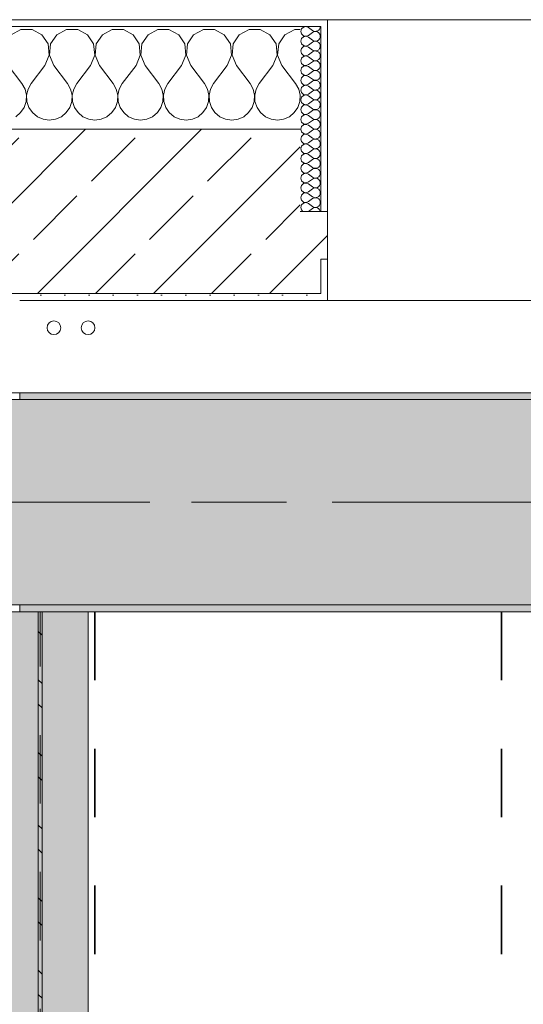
# Model space of a CAD drawing. Header units: metres. Extents: x -3.6 to 84.5, y -11 to 16.8.
# Tile 91 of 256: x 18.7 to 19.4, y 12.4 to 13.9. Entities that reach past the tile are written whole.
import ezdxf

# ---------------------------------------------------------------- set-up
doc = ezdxf.new("R2010")
doc.units = ezdxf.units.M
doc.header["$MEASUREMENT"] = 0
doc.linetypes.add('Achse', pattern=[0.2, 0.1, -0.05, 0, -0.05])
doc.linetypes.add('Strichlinie doppelt', pattern=[0.546806, 0.264583, -0.105833, 0.070556, -0.105833])
for name, color, linetype in [('155 - Bemaßung_ Beschriftung.Ausbau - Deckenelemente', 7, 'Continuous'), ('451 - Universal.Achsen Raster', 7, 'Continuous'), ('604 - Struktur.Wand Aussen', 7, 'Continuous'), ('608 - Struktur.Träger', 7, 'Continuous'), ('612 - Struktur.Stahlbau', 7, 'Continuous'), ('801 - HKLSE.Heizung_ Klima_ Lüftung', 7, 'Continuous'), ('Neubau_612 - Struktur.Stahlbau', 7, 'Continuous')]:
    doc.layers.add(name, color=color, linetype=linetype)
pattern_1 = [(0, (0, 0), (0, 0.08660254), [0, -0.05]), (0, (0.025, 0.0433), (0, 0.08660254), [0, -0.05])]
pattern_2 = [(45, (0, 0), (-0.01767767, 0.01767767), [0, -0.025])]
pattern_3 = [(45, (0, 0), (-0.0848528, 0.0848528), []), (45, (-0.04243, 0.04243), (-0.0848528, 0.0848528), [0.09, -0.03])]

# ---------------------------------------------------------------- blocks, each defined once
blk = doc.blocks.new('*X31')
at = {"layer": '604 - Struktur.Wand Aussen', "color": 7, "linetype": 'Continuous', "lineweight": 5}
for p, q in [((18.6919, 13.8407), (18.6776, 13.833)), ((18.7081, 13.8407), (18.6919, 13.8407)), ((18.7224, 13.833), (18.7081, 13.8407)), ((18.7585, 13.8407), (18.7442, 13.833)), ((18.7748, 13.8407), (18.7585, 13.8407)), ((18.7891, 13.833), (18.7748, 13.8407)), ((18.8252, 13.8407), (18.8109, 13.833)), ((18.8415, 13.8407), (18.8252, 13.8407)), ((18.8558, 13.833), (18.8415, 13.8407)), ((18.8919, 13.8407), (18.8776, 13.833)), ((18.9081, 13.8407), (18.8919, 13.8407)), ((18.9224, 13.833), (18.9081, 13.8407)), ((18.9585, 13.8407), (18.9442, 13.833)), ((18.9748, 13.8407), (18.9585, 13.8407)), ((18.9891, 13.833), (18.9748, 13.8407)), ((19.0252, 13.8407), (19.0109, 13.833)), ((19.0415, 13.8407), (19.0252, 13.8407)), ((19.0558, 13.833), (19.0415, 13.8407)), ((19.0919, 13.8407), (19.0776, 13.833)), ((19.1, 13.8407), (19.0919, 13.8407)), ((18.7314, 13.8195), (18.7224, 13.833)), ((18.7442, 13.833), (18.7352, 13.8195)), ((18.7981, 13.8195), (18.7891, 13.833)), ((18.8109, 13.833), (18.8019, 13.8195)), ((18.8648, 13.8195), (18.8558, 13.833)), ((18.8776, 13.833), (18.8686, 13.8195)), ((18.9314, 13.8195), (18.9224, 13.833)), ((18.9442, 13.833), (18.9352, 13.8195)), ((18.9981, 13.8195), (18.9891, 13.833)), ((19.0109, 13.833), (19.0019, 13.8195)), ((19.0648, 13.8195), (19.0558, 13.833)), ((19.0776, 13.833), (19.0686, 13.8195)), ((18.733, 13.8033), (18.7314, 13.8195)), ((18.7352, 13.8195), (18.7337, 13.8033)), ((18.7996, 13.8033), (18.7981, 13.8195)), ((18.8019, 13.8195), (18.8004, 13.8033)), ((18.8663, 13.8033), (18.8648, 13.8195)), ((18.8686, 13.8195), (18.867, 13.8033)), ((18.933, 13.8033), (18.9314, 13.8195)), ((18.9352, 13.8195), (18.9337, 13.8033)), ((18.9996, 13.8033), (18.9981, 13.8195)), ((19.0019, 13.8195), (19.0004, 13.8033)), ((19.0663, 13.8033), (19.0648, 13.8195)), ((19.0686, 13.8195), (19.067, 13.8033)), ((18.7267, 13.7883), (18.733, 13.8033)), ((18.7337, 13.8033), (18.74, 13.7883)), ((18.7933, 13.7883), (18.7996, 13.8033)), ((18.8004, 13.8033), (18.8067, 13.7883)), ((18.86, 13.7883), (18.8663, 13.8033)), ((18.867, 13.8033), (18.8733, 13.7883)), ((18.9267, 13.7883), (18.933, 13.8033)), ((18.9337, 13.8033), (18.94, 13.7883)), ((18.9933, 13.7883), (18.9996, 13.8033)), ((19.0004, 13.8033), (19.0067, 13.7883)), ((19.06, 13.7883), (19.0663, 13.8033)), ((19.067, 13.8033), (19.0733, 13.7883)), ((18.6733, 13.7883), (18.6933, 13.7617)), ((18.7267, 13.7883), (18.7067, 13.7617)), ((18.74, 13.7883), (18.76, 13.7617)), ((18.7933, 13.7883), (18.7733, 13.7617)), ((18.8067, 13.7883), (18.8267, 13.7617)), ((18.86, 13.7883), (18.84, 13.7617)), ((18.8733, 13.7883), (18.8933, 13.7617)), ((18.9267, 13.7883), (18.9067, 13.7617)), ((18.94, 13.7883), (18.96, 13.7617)), ((18.9933, 13.7883), (18.9733, 13.7617)), ((19.0067, 13.7883), (19.0267, 13.7617)), ((19.06, 13.7883), (19.04, 13.7617)), ((19.0733, 13.7883), (19.0933, 13.7617)), ((18.6978, 13.7536), (18.6933, 13.7617)), ((18.6999, 13.7447), (18.6978, 13.7536)), ((18.7022, 13.7536), (18.7001, 13.7447)), ((18.7067, 13.7617), (18.7022, 13.7536)), ((18.7645, 13.7536), (18.76, 13.7617)), ((18.7665, 13.7447), (18.7645, 13.7536)), ((18.7689, 13.7536), (18.7668, 13.7447)), ((18.7733, 13.7617), (18.7689, 13.7536)), ((18.8311, 13.7536), (18.8267, 13.7617)), ((18.8332, 13.7447), (18.8311, 13.7536)), ((18.8355, 13.7536), (18.8335, 13.7447)), ((18.84, 13.7617), (18.8355, 13.7536)), ((18.8978, 13.7536), (18.8933, 13.7617)), ((18.8999, 13.7447), (18.8978, 13.7536)), ((18.9022, 13.7536), (18.9001, 13.7447)), ((18.9067, 13.7617), (18.9022, 13.7536)), ((18.9645, 13.7536), (18.96, 13.7617)), ((18.9665, 13.7447), (18.9645, 13.7536)), ((18.9689, 13.7536), (18.9668, 13.7447)), ((18.9733, 13.7617), (18.9689, 13.7536)), ((19.0311, 13.7536), (19.0267, 13.7617)), ((19.0332, 13.7447), (19.0311, 13.7536)), ((19.0355, 13.7536), (19.0335, 13.7447)), ((19.04, 13.7617), (19.0355, 13.7536)), ((19.0978, 13.7536), (19.0933, 13.7617)), ((19.0999, 13.7447), (19.0978, 13.7536)), ((18.6994, 13.7355), (18.6999, 13.7447)), ((18.7001, 13.7447), (18.7006, 13.7355)), ((18.7661, 13.7355), (18.7665, 13.7447)), ((18.7668, 13.7447), (18.7672, 13.7355)), ((18.8328, 13.7355), (18.8332, 13.7447)), ((18.8335, 13.7447), (18.8339, 13.7355)), ((18.8994, 13.7355), (18.8999, 13.7447)), ((18.9001, 13.7447), (18.9006, 13.7355)), ((18.9661, 13.7355), (18.9665, 13.7447)), ((18.9668, 13.7447), (18.9672, 13.7355)), ((19.0328, 13.7355), (19.0332, 13.7447)), ((19.0335, 13.7447), (19.0339, 13.7355)), ((19.0994, 13.7355), (19.0999, 13.7447)), ((18.6913, 13.7192), (18.6965, 13.7268)), ((18.6965, 13.7268), (18.6994, 13.7355)), ((18.7006, 13.7355), (18.7035, 13.7268)), ((18.7035, 13.7268), (18.7087, 13.7192)), ((18.7579, 13.7192), (18.7631, 13.7268)), ((18.7631, 13.7268), (18.7661, 13.7355)), ((18.7672, 13.7355), (18.7702, 13.7268)), ((18.7702, 13.7268), (18.7754, 13.7192)), ((18.8246, 13.7192), (18.8298, 13.7268)), ((18.8298, 13.7268), (18.8328, 13.7355)), ((18.8339, 13.7355), (18.8369, 13.7268)), ((18.8369, 13.7268), (18.8421, 13.7192)), ((18.8913, 13.7192), (18.8965, 13.7268)), ((18.8965, 13.7268), (18.8994, 13.7355)), ((18.9006, 13.7355), (18.9035, 13.7268)), ((18.9035, 13.7268), (18.9087, 13.7192)), ((18.9579, 13.7192), (18.9631, 13.7268)), ((18.9631, 13.7268), (18.9661, 13.7355)), ((18.9672, 13.7355), (18.9702, 13.7268)), ((18.9702, 13.7268), (18.9754, 13.7192)), ((19.0246, 13.7192), (19.0298, 13.7268)), ((19.0298, 13.7268), (19.0328, 13.7355)), ((19.0339, 13.7355), (19.0369, 13.7268)), ((19.0369, 13.7268), (19.0421, 13.7192)), ((19.0913, 13.7192), (19.0965, 13.7268)), ((19.0965, 13.7268), (19.0994, 13.7355)), ((18.6842, 13.7133), (18.6913, 13.7192)), ((18.7087, 13.7192), (18.7158, 13.7133)), ((18.7158, 13.7133), (18.7242, 13.7096)), ((18.7242, 13.7096), (18.7333, 13.7083)), ((18.7333, 13.7083), (18.7424, 13.7096)), ((18.7424, 13.7096), (18.7509, 13.7133)), ((18.7509, 13.7133), (18.7579, 13.7192)), ((18.7754, 13.7192), (18.7825, 13.7133)), ((18.7825, 13.7133), (18.7909, 13.7096)), ((18.7909, 13.7096), (18.8, 13.7083)), ((18.8, 13.7083), (18.8091, 13.7096)), ((18.8091, 13.7096), (18.8175, 13.7133)), ((18.8175, 13.7133), (18.8246, 13.7192)), ((18.8421, 13.7192), (18.8491, 13.7133)), ((18.8491, 13.7133), (18.8576, 13.7096)), ((18.8576, 13.7096), (18.8667, 13.7083)), ((18.8667, 13.7083), (18.8758, 13.7096)), ((18.8758, 13.7096), (18.8842, 13.7133)), ((18.8842, 13.7133), (18.8913, 13.7192)), ((18.9087, 13.7192), (18.9158, 13.7133)), ((18.9158, 13.7133), (18.9242, 13.7096)), ((18.9242, 13.7096), (18.9333, 13.7083)), ((18.9333, 13.7083), (18.9424, 13.7096)), ((18.9424, 13.7096), (18.9509, 13.7133)), ((18.9509, 13.7133), (18.9579, 13.7192)), ((18.9754, 13.7192), (18.9825, 13.7133)), ((18.9825, 13.7133), (18.9909, 13.7096)), ((18.9909, 13.7096), (19, 13.7083)), ((19, 13.7083), (19.0091, 13.7096)), ((19.0091, 13.7096), (19.0175, 13.7133)), ((19.0175, 13.7133), (19.0246, 13.7192)), ((19.0421, 13.7192), (19.0491, 13.7133)), ((19.0491, 13.7133), (19.0576, 13.7096)), ((19.0576, 13.7096), (19.0667, 13.7083)), ((19.0667, 13.7083), (19.0758, 13.7096)), ((19.0758, 13.7096), (19.0842, 13.7133)), ((19.0842, 13.7133), (19.0913, 13.7192))]:
    blk.add_line(p, q, dxfattribs=at)
blk = doc.blocks.new('*X53')
at = {"layer": '604 - Struktur.Wand Aussen', "color": 7, "linetype": 'Continuous', "lineweight": 5}
for p, q in [((19.1018, 13.8416), (19.1007, 13.8379)), ((19.1007, 13.8379), (19.1018, 13.8341)), ((19.1047, 13.8442), (19.1018, 13.8416)), ((19.1085, 13.845), (19.1047, 13.8442)), ((19.1121, 13.8436), (19.1085, 13.845)), ((19.1121, 13.8436), (19.1179, 13.8393)), ((19.1179, 13.8393), (19.1196, 13.8383)), ((19.1196, 13.8383), (19.1215, 13.8379)), ((19.1215, 13.8378), (19.1196, 13.8374)), ((19.1215, 13.8379), (19.1235, 13.838)), ((19.1235, 13.8377), (19.1215, 13.8378)), ((19.1235, 13.838), (19.1253, 13.8386)), ((19.1253, 13.8371), (19.1235, 13.8377)), ((19.1253, 13.8386), (19.127, 13.8397)), ((19.127, 13.8397), (19.1282, 13.8412)), ((19.1282, 13.8412), (19.129, 13.843)), ((19.129, 13.843), (19.1293, 13.845)), ((19.1018, 13.8273), (19.1007, 13.8236)), ((19.1007, 13.8236), (19.1018, 13.8198)), ((19.1018, 13.8341), (19.1047, 13.8315)), ((19.1047, 13.83), (19.1018, 13.8273)), ((19.1047, 13.8315), (19.1085, 13.8307)), ((19.1085, 13.8307), (19.1047, 13.83)), ((19.1085, 13.8307), (19.1121, 13.8321)), ((19.1121, 13.8293), (19.1085, 13.8307)), ((19.1121, 13.8321), (19.1179, 13.8364)), ((19.1121, 13.8293), (19.1179, 13.825)), ((19.1196, 13.8374), (19.1179, 13.8364)), ((19.1179, 13.825), (19.1196, 13.824)), ((19.1196, 13.8231), (19.1179, 13.8221)), ((19.1196, 13.824), (19.1215, 13.8236)), ((19.1215, 13.8235), (19.1196, 13.8231)), ((19.1215, 13.8236), (19.1235, 13.8237)), ((19.1235, 13.8234), (19.1215, 13.8235)), ((19.1235, 13.8237), (19.1253, 13.8243)), ((19.1253, 13.8228), (19.1235, 13.8234)), ((19.127, 13.836), (19.1253, 13.8371)), ((19.1253, 13.8243), (19.127, 13.8254)), ((19.1282, 13.8345), (19.127, 13.836)), ((19.127, 13.8254), (19.1282, 13.827)), ((19.129, 13.8327), (19.1282, 13.8345)), ((19.1282, 13.827), (19.129, 13.8288)), ((19.1293, 13.8307), (19.129, 13.8327)), ((19.129, 13.8288), (19.1293, 13.8307)), ((19.1018, 13.813), (19.1007, 13.8093)), ((19.1007, 13.8093), (19.1018, 13.8055)), ((19.1018, 13.8198), (19.1047, 13.8172)), ((19.1047, 13.8157), (19.1018, 13.813)), ((19.1047, 13.8172), (19.1085, 13.8165)), ((19.1085, 13.8164), (19.1047, 13.8157)), ((19.1085, 13.8165), (19.1121, 13.8179)), ((19.1121, 13.815), (19.1085, 13.8164)), ((19.1121, 13.8179), (19.1179, 13.8221)), ((19.1121, 13.815), (19.1179, 13.8107)), ((19.1179, 13.8107), (19.1196, 13.8098)), ((19.1196, 13.8088), (19.1179, 13.8079)), ((19.1196, 13.8098), (19.1215, 13.8093)), ((19.1215, 13.8093), (19.1196, 13.8088)), ((19.1215, 13.8093), (19.1235, 13.8094)), ((19.1235, 13.8092), (19.1215, 13.8093)), ((19.1235, 13.8094), (19.1253, 13.81)), ((19.1253, 13.8085), (19.1235, 13.8092)), ((19.127, 13.8217), (19.1253, 13.8228)), ((19.1253, 13.81), (19.127, 13.8112)), ((19.1282, 13.8202), (19.127, 13.8217)), ((19.127, 13.8112), (19.1282, 13.8127)), ((19.129, 13.8184), (19.1282, 13.8202)), ((19.1282, 13.8127), (19.129, 13.8145)), ((19.1293, 13.8164), (19.129, 13.8184)), ((19.129, 13.8145), (19.1293, 13.8164)), ((19.1018, 13.7988), (19.1007, 13.795)), ((19.1007, 13.795), (19.1018, 13.7912)), ((19.1018, 13.8055), (19.1047, 13.8029)), ((19.1047, 13.8014), (19.1018, 13.7988)), ((19.1047, 13.8029), (19.1085, 13.8022)), ((19.1085, 13.8021), (19.1047, 13.8014)), ((19.1085, 13.8022), (19.1121, 13.8036)), ((19.1121, 13.8007), (19.1085, 13.8021)), ((19.1121, 13.8036), (19.1179, 13.8079)), ((19.1121, 13.8007), (19.1179, 13.7964)), ((19.1179, 13.7964), (19.1196, 13.7955)), ((19.1196, 13.7945), (19.1179, 13.7936)), ((19.1196, 13.7955), (19.1215, 13.795)), ((19.1215, 13.795), (19.1196, 13.7945)), ((19.1215, 13.795), (19.1235, 13.7951)), ((19.1235, 13.7949), (19.1215, 13.795)), ((19.1235, 13.7951), (19.1253, 13.7958)), ((19.1253, 13.7942), (19.1235, 13.7949)), ((19.127, 13.8074), (19.1253, 13.8085)), ((19.1253, 13.7958), (19.127, 13.7969)), ((19.1282, 13.8059), (19.127, 13.8074)), ((19.127, 13.7969), (19.1282, 13.7984)), ((19.129, 13.8041), (19.1282, 13.8059)), ((19.1282, 13.7984), (19.129, 13.8002)), ((19.1293, 13.8021), (19.129, 13.8041)), ((19.129, 13.8002), (19.1293, 13.8021)), ((19.1018, 13.7845), (19.1007, 13.7807)), ((19.1007, 13.7807), (19.1018, 13.777)), ((19.1018, 13.7912), (19.1047, 13.7886)), ((19.1047, 13.7871), (19.1018, 13.7845)), ((19.1047, 13.7886), (19.1085, 13.7879)), ((19.1085, 13.7878), (19.1047, 13.7871)), ((19.1085, 13.7879), (19.1121, 13.7893)), ((19.1121, 13.7864), (19.1085, 13.7878)), ((19.1121, 13.7893), (19.1179, 13.7936)), ((19.1121, 13.7864), (19.1179, 13.7821)), ((19.1179, 13.7821), (19.1196, 13.7812)), ((19.1196, 13.7802), (19.1179, 13.7793)), ((19.1196, 13.7812), (19.1215, 13.7807)), ((19.1215, 13.7807), (19.1196, 13.7802)), ((19.1215, 13.7807), (19.1235, 13.7808)), ((19.1235, 13.7806), (19.1215, 13.7807)), ((19.1235, 13.7808), (19.1253, 13.7815)), ((19.1253, 13.78), (19.1235, 13.7806)), ((19.127, 13.7931), (19.1253, 13.7942)), ((19.1253, 13.7815), (19.127, 13.7826)), ((19.127, 13.7788), (19.1253, 13.78)), ((19.1282, 13.7916), (19.127, 13.7931)), ((19.127, 13.7826), (19.1282, 13.7841)), ((19.129, 13.7898), (19.1282, 13.7916)), ((19.1282, 13.7841), (19.129, 13.7859)), ((19.1293, 13.7879), (19.129, 13.7898)), ((19.129, 13.7859), (19.1293, 13.7879)), ((19.1018, 13.7702), (19.1007, 13.7664)), ((19.1007, 13.7664), (19.1018, 13.7627)), ((19.1018, 13.777), (19.1047, 13.7743)), ((19.1047, 13.7728), (19.1018, 13.7702)), ((19.1047, 13.7743), (19.1085, 13.7736)), ((19.1085, 13.7735), (19.1047, 13.7728)), ((19.1085, 13.7736), (19.1121, 13.775)), ((19.1121, 13.7721), (19.1085, 13.7735)), ((19.1121, 13.775), (19.1179, 13.7793)), ((19.1121, 13.7721), (19.1179, 13.7679)), ((19.1179, 13.7679), (19.1196, 13.7669)), ((19.1196, 13.766), (19.1179, 13.765)), ((19.1196, 13.7669), (19.1215, 13.7665)), ((19.1215, 13.7664), (19.1196, 13.766)), ((19.1215, 13.7665), (19.1235, 13.7666)), ((19.1235, 13.7663), (19.1215, 13.7664)), ((19.1235, 13.7666), (19.1253, 13.7672)), ((19.1253, 13.7657), (19.1235, 13.7663)), ((19.1253, 13.7672), (19.127, 13.7683)), ((19.127, 13.7646), (19.1253, 13.7657)), ((19.1282, 13.7773), (19.127, 13.7788)), ((19.127, 13.7683), (19.1282, 13.7698)), ((19.129, 13.7755), (19.1282, 13.7773)), ((19.1282, 13.7698), (19.129, 13.7716)), ((19.1293, 13.7736), (19.129, 13.7755)), ((19.129, 13.7716), (19.1293, 13.7736)), ((19.1018, 13.7559), (19.1007, 13.7521)), ((19.1007, 13.7521), (19.1018, 13.7484)), ((19.1018, 13.7627), (19.1047, 13.76)), ((19.1047, 13.7585), (19.1018, 13.7559)), ((19.1047, 13.76), (19.1085, 13.7593)), ((19.1085, 13.7593), (19.1047, 13.7585)), ((19.1085, 13.7593), (19.1121, 13.7607)), ((19.1121, 13.7579), (19.1085, 13.7593)), ((19.1121, 13.7607), (19.1179, 13.765)), ((19.1121, 13.7579), (19.1179, 13.7536)), ((19.1179, 13.7536), (19.1196, 13.7526)), ((19.1196, 13.7517), (19.1179, 13.7507)), ((19.1196, 13.7526), (19.1215, 13.7522)), ((19.1215, 13.7521), (19.1196, 13.7517)), ((19.1215, 13.7522), (19.1235, 13.7523)), ((19.1235, 13.752), (19.1215, 13.7521)), ((19.1235, 13.7523), (19.1253, 13.7529)), ((19.1253, 13.7514), (19.1235, 13.752)), ((19.1253, 13.7529), (19.127, 13.754)), ((19.127, 13.7503), (19.1253, 13.7514)), ((19.1282, 13.763), (19.127, 13.7646)), ((19.127, 13.754), (19.1282, 13.7555)), ((19.129, 13.7612), (19.1282, 13.763)), ((19.1282, 13.7555), (19.129, 13.7573)), ((19.1293, 13.7593), (19.129, 13.7612)), ((19.129, 13.7573), (19.1293, 13.7593)), ((19.1018, 13.7416), (19.1007, 13.7379)), ((19.1007, 13.7379), (19.1018, 13.7341)), ((19.1018, 13.7484), (19.1047, 13.7458)), ((19.1047, 13.7442), (19.1018, 13.7416)), ((19.1047, 13.7458), (19.1085, 13.745)), ((19.1085, 13.745), (19.1047, 13.7442)), ((19.1085, 13.745), (19.1121, 13.7464)), ((19.1121, 13.7436), (19.1085, 13.745)), ((19.1121, 13.7464), (19.1179, 13.7507)), ((19.1121, 13.7436), (19.1179, 13.7393)), ((19.1179, 13.7393), (19.1196, 13.7383)), ((19.1196, 13.7374), (19.1179, 13.7364)), ((19.1196, 13.7383), (19.1215, 13.7379)), ((19.1215, 13.7378), (19.1196, 13.7374)), ((19.1215, 13.7379), (19.1235, 13.738)), ((19.1235, 13.7377), (19.1215, 13.7378)), ((19.1235, 13.738), (19.1253, 13.7386)), ((19.1253, 13.7371), (19.1235, 13.7377)), ((19.1253, 13.7386), (19.127, 13.7397)), ((19.127, 13.736), (19.1253, 13.7371)), ((19.1282, 13.7488), (19.127, 13.7503)), ((19.127, 13.7397), (19.1282, 13.7412)), ((19.129, 13.747), (19.1282, 13.7488)), ((19.1282, 13.7412), (19.129, 13.743)), ((19.1293, 13.745), (19.129, 13.747)), ((19.129, 13.743), (19.1293, 13.745)), ((19.1018, 13.7273), (19.1007, 13.7236)), ((19.1007, 13.7236), (19.1018, 13.7198)), ((19.1018, 13.7341), (19.1047, 13.7315)), ((19.1047, 13.73), (19.1018, 13.7273)), ((19.1047, 13.7315), (19.1085, 13.7307)), ((19.1085, 13.7307), (19.1047, 13.73)), ((19.1085, 13.7307), (19.1121, 13.7321)), ((19.1121, 13.7293), (19.1085, 13.7307)), ((19.1121, 13.7321), (19.1179, 13.7364)), ((19.1121, 13.7293), (19.1179, 13.725)), ((19.1179, 13.725), (19.1196, 13.724)), ((19.1196, 13.7231), (19.1179, 13.7221)), ((19.1196, 13.724), (19.1215, 13.7236)), ((19.1215, 13.7235), (19.1196, 13.7231)), ((19.1215, 13.7236), (19.1235, 13.7237)), ((19.1235, 13.7234), (19.1215, 13.7235)), ((19.1235, 13.7237), (19.1253, 13.7243)), ((19.1253, 13.7228), (19.1235, 13.7234)), ((19.1253, 13.7243), (19.127, 13.7254)), ((19.127, 13.7217), (19.1253, 13.7228)), ((19.1282, 13.7345), (19.127, 13.736)), ((19.127, 13.7254), (19.1282, 13.727)), ((19.129, 13.7327), (19.1282, 13.7345)), ((19.1282, 13.727), (19.129, 13.7288)), ((19.1293, 13.7307), (19.129, 13.7327)), ((19.129, 13.7288), (19.1293, 13.7307)), ((19.1018, 13.713), (19.1007, 13.7093)), ((19.1007, 13.7093), (19.1018, 13.7055)), ((19.1018, 13.7198), (19.1047, 13.7172)), ((19.1047, 13.7157), (19.1018, 13.713)), ((19.1047, 13.7172), (19.1085, 13.7165)), ((19.1085, 13.7164), (19.1047, 13.7157)), ((19.1085, 13.7165), (19.1121, 13.7179)), ((19.1121, 13.715), (19.1085, 13.7164)), ((19.1121, 13.7179), (19.1179, 13.7221)), ((19.1121, 13.715), (19.1179, 13.7107)), ((19.1179, 13.7107), (19.1196, 13.7098)), ((19.1196, 13.7088), (19.1179, 13.7079)), ((19.1196, 13.7098), (19.1215, 13.7093)), ((19.1215, 13.7093), (19.1196, 13.7088)), ((19.1215, 13.7093), (19.1235, 13.7094)), ((19.1235, 13.7092), (19.1215, 13.7093)), ((19.1235, 13.7094), (19.1253, 13.71)), ((19.1253, 13.7085), (19.1235, 13.7092)), ((19.1253, 13.71), (19.127, 13.7112)), ((19.127, 13.7074), (19.1253, 13.7085)), ((19.1282, 13.7202), (19.127, 13.7217)), ((19.127, 13.7112), (19.1282, 13.7127)), ((19.129, 13.7184), (19.1282, 13.7202)), ((19.1282, 13.7127), (19.129, 13.7145)), ((19.1293, 13.7164), (19.129, 13.7184)), ((19.129, 13.7145), (19.1293, 13.7164)), ((19.1018, 13.6988), (19.1007, 13.695)), ((19.1007, 13.695), (19.1018, 13.6912)), ((19.1018, 13.7055), (19.1047, 13.7029)), ((19.1047, 13.7014), (19.1018, 13.6988)), ((19.1047, 13.7029), (19.1085, 13.7022)), ((19.1085, 13.7021), (19.1047, 13.7014)), ((19.1085, 13.7022), (19.1121, 13.7036)), ((19.1121, 13.7007), (19.1085, 13.7021)), ((19.1121, 13.7036), (19.1179, 13.7079)), ((19.1121, 13.7007), (19.1179, 13.6964)), ((19.1179, 13.6964), (19.1196, 13.6955)), ((19.1196, 13.6945), (19.1179, 13.6936)), ((19.1196, 13.6955), (19.1215, 13.695)), ((19.1215, 13.695), (19.1196, 13.6945)), ((19.1215, 13.695), (19.1235, 13.6951)), ((19.1235, 13.6949), (19.1215, 13.695)), ((19.1235, 13.6951), (19.1253, 13.6958)), ((19.1253, 13.6942), (19.1235, 13.6949)), ((19.1253, 13.6958), (19.127, 13.6969)), ((19.127, 13.6931), (19.1253, 13.6942)), ((19.1282, 13.7059), (19.127, 13.7074)), ((19.127, 13.6969), (19.1282, 13.6984)), ((19.129, 13.7041), (19.1282, 13.7059)), ((19.1282, 13.6984), (19.129, 13.7002)), ((19.1293, 13.7021), (19.129, 13.7041)), ((19.129, 13.7002), (19.1293, 13.7021)), ((19.1018, 13.6845), (19.1007, 13.6807)), ((19.1007, 13.6807), (19.1018, 13.677)), ((19.1018, 13.6912), (19.1047, 13.6886)), ((19.1047, 13.6871), (19.1018, 13.6845)), ((19.1047, 13.6886), (19.1085, 13.6879)), ((19.1085, 13.6878), (19.1047, 13.6871)), ((19.1085, 13.6879), (19.1121, 13.6893)), ((19.1121, 13.6864), (19.1085, 13.6878)), ((19.1121, 13.6893), (19.1179, 13.6936)), ((19.1121, 13.6864), (19.1179, 13.6821)), ((19.1121, 13.675), (19.1179, 13.6793)), ((19.1179, 13.6821), (19.1196, 13.6812)), ((19.1196, 13.6802), (19.1179, 13.6793)), ((19.1196, 13.6812), (19.1215, 13.6807)), ((19.1215, 13.6807), (19.1196, 13.6802)), ((19.1215, 13.6807), (19.1235, 13.6808)), ((19.1235, 13.6806), (19.1215, 13.6807)), ((19.1235, 13.6808), (19.1253, 13.6815)), ((19.1253, 13.68), (19.1235, 13.6806)), ((19.1253, 13.6815), (19.127, 13.6826)), ((19.127, 13.6788), (19.1253, 13.68)), ((19.1282, 13.6916), (19.127, 13.6931)), ((19.127, 13.6826), (19.1282, 13.6841)), ((19.129, 13.6898), (19.1282, 13.6916)), ((19.1282, 13.6841), (19.129, 13.6859)), ((19.1293, 13.6879), (19.129, 13.6898)), ((19.129, 13.6859), (19.1293, 13.6879)), ((19.1018, 13.6702), (19.1007, 13.6664)), ((19.1007, 13.6664), (19.1018, 13.6627)), ((19.1018, 13.677), (19.1047, 13.6743)), ((19.1047, 13.6728), (19.1018, 13.6702)), ((19.1047, 13.6743), (19.1085, 13.6736)), ((19.1085, 13.6735), (19.1047, 13.6728)), ((19.1085, 13.6736), (19.1121, 13.675)), ((19.1121, 13.6721), (19.1085, 13.6735)), ((19.1121, 13.6721), (19.1179, 13.6679)), ((19.1121, 13.6607), (19.1179, 13.665)), ((19.1179, 13.6679), (19.1196, 13.6669)), ((19.1196, 13.666), (19.1179, 13.665)), ((19.1196, 13.6669), (19.1215, 13.6665)), ((19.1215, 13.6664), (19.1196, 13.666)), ((19.1215, 13.6665), (19.1235, 13.6666)), ((19.1235, 13.6663), (19.1215, 13.6664)), ((19.1235, 13.6666), (19.1253, 13.6672)), ((19.1253, 13.6657), (19.1235, 13.6663)), ((19.1253, 13.6672), (19.127, 13.6683)), ((19.127, 13.6646), (19.1253, 13.6657)), ((19.1282, 13.6773), (19.127, 13.6788)), ((19.127, 13.6683), (19.1282, 13.6698)), ((19.129, 13.6755), (19.1282, 13.6773)), ((19.1282, 13.6698), (19.129, 13.6716)), ((19.1293, 13.6736), (19.129, 13.6755)), ((19.129, 13.6716), (19.1293, 13.6736)), ((19.1018, 13.6559), (19.1007, 13.6521)), ((19.1007, 13.6521), (19.1018, 13.6484)), ((19.1018, 13.6627), (19.1047, 13.66)), ((19.1047, 13.6585), (19.1018, 13.6559)), ((19.1047, 13.66), (19.1085, 13.6593)), ((19.1085, 13.6593), (19.1047, 13.6585)), ((19.1085, 13.6593), (19.1121, 13.6607)), ((19.1121, 13.6579), (19.1085, 13.6593)), ((19.1121, 13.6579), (19.1179, 13.6536)), ((19.1121, 13.6464), (19.1179, 13.6507)), ((19.1179, 13.6536), (19.1196, 13.6526)), ((19.1196, 13.6517), (19.1179, 13.6507)), ((19.1196, 13.6526), (19.1215, 13.6522)), ((19.1215, 13.6521), (19.1196, 13.6517)), ((19.1215, 13.6522), (19.1235, 13.6523)), ((19.1235, 13.652), (19.1215, 13.6521)), ((19.1235, 13.6523), (19.1253, 13.6529)), ((19.1253, 13.6514), (19.1235, 13.652)), ((19.1253, 13.6529), (19.127, 13.654)), ((19.127, 13.6503), (19.1253, 13.6514)), ((19.1282, 13.663), (19.127, 13.6646)), ((19.127, 13.654), (19.1282, 13.6555)), ((19.129, 13.6612), (19.1282, 13.663)), ((19.1282, 13.6555), (19.129, 13.6573)), ((19.1293, 13.6593), (19.129, 13.6612)), ((19.129, 13.6573), (19.1293, 13.6593)), ((19.1018, 13.6416), (19.1007, 13.6379)), ((19.1007, 13.6379), (19.1018, 13.6341)), ((19.1018, 13.6484), (19.1047, 13.6458)), ((19.1047, 13.6442), (19.1018, 13.6416)), ((19.1047, 13.6458), (19.1085, 13.645)), ((19.1085, 13.645), (19.1047, 13.6442)), ((19.1085, 13.645), (19.1121, 13.6464)), ((19.1121, 13.6436), (19.1085, 13.645)), ((19.1121, 13.6436), (19.1179, 13.6393)), ((19.1121, 13.6321), (19.1179, 13.6364)), ((19.1179, 13.6393), (19.1196, 13.6383)), ((19.1196, 13.6374), (19.1179, 13.6364)), ((19.1196, 13.6383), (19.1215, 13.6379)), ((19.1215, 13.6378), (19.1196, 13.6374)), ((19.1215, 13.6379), (19.1235, 13.638)), ((19.1235, 13.6377), (19.1215, 13.6378)), ((19.1235, 13.638), (19.1253, 13.6386)), ((19.1253, 13.6371), (19.1235, 13.6377)), ((19.1253, 13.6386), (19.127, 13.6397)), ((19.127, 13.636), (19.1253, 13.6371)), ((19.1282, 13.6488), (19.127, 13.6503)), ((19.127, 13.6397), (19.1282, 13.6412)), ((19.129, 13.647), (19.1282, 13.6488)), ((19.1282, 13.6412), (19.129, 13.643)), ((19.1293, 13.645), (19.129, 13.647)), ((19.129, 13.643), (19.1293, 13.645)), ((19.1018, 13.6273), (19.1007, 13.6236)), ((19.1007, 13.6236), (19.1018, 13.6198)), ((19.1018, 13.6341), (19.1047, 13.6315)), ((19.1047, 13.63), (19.1018, 13.6273)), ((19.1047, 13.6315), (19.1085, 13.6307)), ((19.1085, 13.6307), (19.1047, 13.63)), ((19.1085, 13.6307), (19.1121, 13.6321)), ((19.1121, 13.6293), (19.1085, 13.6307)), ((19.1121, 13.6293), (19.1179, 13.625)), ((19.1121, 13.6179), (19.1179, 13.6221)), ((19.1179, 13.625), (19.1196, 13.624)), ((19.1196, 13.6231), (19.1179, 13.6221)), ((19.1196, 13.624), (19.1215, 13.6236)), ((19.1215, 13.6235), (19.1196, 13.6231)), ((19.1215, 13.6236), (19.1235, 13.6237)), ((19.1235, 13.6234), (19.1215, 13.6235)), ((19.1235, 13.6237), (19.1253, 13.6243)), ((19.1253, 13.6228), (19.1235, 13.6234)), ((19.1253, 13.6243), (19.127, 13.6254)), ((19.127, 13.6217), (19.1253, 13.6228)), ((19.1282, 13.6345), (19.127, 13.636)), ((19.127, 13.6254), (19.1282, 13.627)), ((19.129, 13.6327), (19.1282, 13.6345)), ((19.1282, 13.627), (19.129, 13.6288)), ((19.1293, 13.6307), (19.129, 13.6327)), ((19.129, 13.6288), (19.1293, 13.6307)), ((19.1018, 13.613), (19.1007, 13.6093)), ((19.1007, 13.6093), (19.1018, 13.6055)), ((19.1018, 13.6198), (19.1047, 13.6172)), ((19.1047, 13.6157), (19.1018, 13.613)), ((19.1047, 13.6172), (19.1085, 13.6165)), ((19.1085, 13.6164), (19.1047, 13.6157)), ((19.1085, 13.6165), (19.1121, 13.6179)), ((19.1121, 13.615), (19.1085, 13.6164)), ((19.1121, 13.615), (19.1179, 13.6107)), ((19.1121, 13.6036), (19.1179, 13.6079)), ((19.1179, 13.6107), (19.1196, 13.6098)), ((19.1196, 13.6088), (19.1179, 13.6079)), ((19.1196, 13.6098), (19.1215, 13.6093)), ((19.1215, 13.6093), (19.1196, 13.6088)), ((19.1215, 13.6093), (19.1235, 13.6094)), ((19.1235, 13.6092), (19.1215, 13.6093)), ((19.1235, 13.6094), (19.1253, 13.61)), ((19.1253, 13.6085), (19.1235, 13.6092)), ((19.1253, 13.61), (19.127, 13.6112)), ((19.127, 13.6074), (19.1253, 13.6085)), ((19.1282, 13.6202), (19.127, 13.6217)), ((19.127, 13.6112), (19.1282, 13.6127)), ((19.1282, 13.6059), (19.127, 13.6074)), ((19.129, 13.6184), (19.1282, 13.6202)), ((19.1282, 13.6127), (19.129, 13.6145)), ((19.1293, 13.6164), (19.129, 13.6184)), ((19.129, 13.6145), (19.1293, 13.6164)), ((19.1018, 13.5988), (19.1007, 13.595)), ((19.1007, 13.595), (19.1018, 13.5912)), ((19.1018, 13.6055), (19.1047, 13.6029)), ((19.1047, 13.6014), (19.1018, 13.5988)), ((19.1047, 13.6029), (19.1085, 13.6022)), ((19.1085, 13.6021), (19.1047, 13.6014)), ((19.1085, 13.6022), (19.1121, 13.6036)), ((19.1121, 13.6007), (19.1085, 13.6021)), ((19.1121, 13.6007), (19.1179, 13.5964)), ((19.1121, 13.5893), (19.1179, 13.5936)), ((19.1179, 13.5964), (19.1196, 13.5955)), ((19.1196, 13.5945), (19.1179, 13.5936)), ((19.1196, 13.5955), (19.1215, 13.595)), ((19.1215, 13.595), (19.1196, 13.5945)), ((19.1215, 13.595), (19.1235, 13.5951)), ((19.1235, 13.5949), (19.1215, 13.595)), ((19.1235, 13.5951), (19.1253, 13.5958)), ((19.1253, 13.5942), (19.1235, 13.5949)), ((19.1253, 13.5958), (19.127, 13.5969)), ((19.127, 13.5931), (19.1253, 13.5942)), ((19.127, 13.5969), (19.1282, 13.5984)), ((19.1282, 13.5916), (19.127, 13.5931)), ((19.129, 13.6041), (19.1282, 13.6059)), ((19.1282, 13.5984), (19.129, 13.6002)), ((19.1293, 13.6021), (19.129, 13.6041)), ((19.129, 13.6002), (19.1293, 13.6021)), ((19.1018, 13.5845), (19.1007, 13.5807)), ((19.1007, 13.5807), (19.1018, 13.577)), ((19.1018, 13.5912), (19.1047, 13.5886)), ((19.1047, 13.5871), (19.1018, 13.5845)), ((19.1047, 13.5886), (19.1085, 13.5879)), ((19.1085, 13.5878), (19.1047, 13.5871)), ((19.1085, 13.5879), (19.1121, 13.5893)), ((19.1121, 13.5864), (19.1085, 13.5878)), ((19.1121, 13.5864), (19.1179, 13.5821)), ((19.1121, 13.575), (19.1179, 13.5793)), ((19.1179, 13.5821), (19.1196, 13.5812)), ((19.1196, 13.5802), (19.1179, 13.5793)), ((19.1196, 13.5812), (19.1215, 13.5807)), ((19.1215, 13.5807), (19.1196, 13.5802)), ((19.1215, 13.5807), (19.1235, 13.5808)), ((19.1235, 13.5806), (19.1215, 13.5807)), ((19.1235, 13.5808), (19.1253, 13.5815)), ((19.1253, 13.58), (19.1235, 13.5806)), ((19.1253, 13.5815), (19.127, 13.5826)), ((19.127, 13.5788), (19.1253, 13.58)), ((19.127, 13.5826), (19.1282, 13.5841)), ((19.1282, 13.5773), (19.127, 13.5788)), ((19.129, 13.5898), (19.1282, 13.5916)), ((19.1282, 13.5841), (19.129, 13.5859)), ((19.1293, 13.5879), (19.129, 13.5898)), ((19.129, 13.5859), (19.1293, 13.5879)), ((19.1018, 13.577), (19.1039, 13.575)), ((19.129, 13.5755), (19.1282, 13.5773)), ((19.1291, 13.575), (19.129, 13.5755))]:
    blk.add_line(p, q, dxfattribs=at)

msp = doc.modelspace()

# ---------------------------------------------------------------- hatches: boundary and pattern name
at = {"layer": '604 - Struktur.Wand Aussen', "linetype": 'Continuous', "lineweight": 0, "true_color": 0x000000}
h = msp.add_hatch(dxfattribs=at)
h.set_pattern_fill('Verputz_0001', color=18, style=0, pattern_type=2)
h.set_pattern_definition(pattern_1)
h.paths.add_polyline_path([(17.95, 13.855), (17.95, 13.845), (19.13, 13.845), (19.13, 13.855)])
h = msp.add_hatch(dxfattribs=at)
h.set_pattern_fill('Verputz_0001', color=18, style=0, pattern_type=2)
h.set_pattern_definition(pattern_1)
h.paths.add_polyline_path([(19.13, 13.855), (19.13, 13.575), (19.14, 13.575), (19.14, 13.855)])
h = msp.add_hatch(dxfattribs=at)
h.set_pattern_fill('Beton__Stahlbeton_0001', color=18, style=0, pattern_type=2)
h.set_pattern_definition(pattern_3)
h.paths.add_polyline_path([(17.94, 13.505), (17.95, 13.505), (17.95, 13.455), (19.13, 13.455), (19.13, 13.505), (19.14, 13.505), (19.14, 13.575), (19.13, 13.575), (19.1, 13.575), (19.1, 13.695), (17.98, 13.695), (17.98, 13.575), (17.95, 13.575), (17.94, 13.575)])
h = msp.add_hatch(dxfattribs=at)
h.set_pattern_fill('Gips_0001', color=18, style=0, pattern_type=2)
h.set_pattern_definition(pattern_2)
h.paths.add_polyline_path([(19.13, 13.445), (19.14, 13.445), (19.14, 13.505), (19.13, 13.505)])
h = msp.add_hatch(dxfattribs=at)
h.set_pattern_fill('Gips_0001', color=18, style=0, pattern_type=2)
h.set_pattern_definition(pattern_2)
h.paths.add_polyline_path([(18.69, 13.455), (18.69, 13.445), (19.13, 13.445), (19.13, 13.455)])
at = {"layer": '608 - Struktur.Träger', "linetype": 'Continuous', "lineweight": 0, "true_color": 0x000000}
h = msp.add_hatch(dxfattribs=at)
h.set_pattern_fill('Gips_0001', color=18, style=0, pattern_type=2)
h.set_pattern_definition(pattern_2)
h.paths.add_polyline_path([(18.69, 13.31), (18.69, 13.3), (21.97, 13.3), (21.97, 13.31)])
h = msp.add_hatch(dxfattribs=at)
h.set_pattern_fill('Beton__Stahlbeton_0001', color=18, style=0, pattern_type=2)
h.set_pattern_definition(pattern_3)
h.paths.add_polyline_path([(15.09, 13.3), (14.78, 13.3), (14.78, 13), (15.09, 13), (18.37, 13), (18.69, 13), (21.97, 13), (22.29, 13), (25.57, 13), (25.89, 13), (29.17, 13), (29.49, 13), (32.77, 13), (33.09, 13), (36.37, 13), (36.69, 13), (39.97, 13), (40.29, 13), (43.57, 13), (43.89, 13), (47.17, 13), (47.48, 13), (47.48, 13.3), (47.17, 13.3), (43.89, 13.3), (43.57, 13.3), (40.29, 13.3), (39.97, 13.3), (36.69, 13.3), (36.37, 13.3), (33.09, 13.3), (32.77, 13.3), (29.49, 13.3), (29.17, 13.3), (25.89, 13.3), (25.57, 13.3), (22.29, 13.3), (21.97, 13.3), (18.69, 13.3), (18.37, 13.3)])
h = msp.add_hatch(dxfattribs=at)
h.set_pattern_fill('Gips_0001', color=18, style=0, pattern_type=2)
h.set_pattern_definition(pattern_2)
h.paths.add_polyline_path([(21.97, 13), (18.69, 13), (18.69, 12.99), (21.97, 12.99)])
at = {"layer": '612 - Struktur.Stahlbau', "linetype": 'Continuous', "lineweight": 0, "true_color": 0x30307f}
msp.add_hatch(color=177, dxfattribs=at).paths.add_polyline_path([(18.65, 12.99), (18.79, 12.99), (18.79, 8.51), (18.65, 8.51)])
at = {"layer": 'Neubau_612 - Struktur.Stahlbau', "linetype": 'Continuous', "lineweight": 0, "true_color": 0x000000}
h = msp.add_hatch(dxfattribs=at)
h.set_pattern_fill('Metall__Stahl_0001', color=18, style=0, pattern_type=2)
h.set_pattern_definition([(135, (0, 0), (0.053033, 0.053033), []), (135, (-0.01768, -0.01768), (0.053033, 0.053033), [])])
h.paths.add_polyline_path([(18.7227, 8.51), (18.7227, 12.99), (18.7172, 12.99), (18.7172, 8.51)])

# ---------------------------------------------------------------- linework, layer by layer
at = {"layer": '155 - Bemaßung_ Beschriftung.Ausbau - Deckenelemente', "color": 7, "linetype": 'Achse', "lineweight": 35}
for p, q in [((18.8, 12.99), (18.8, 8.51)), ((19.394, 12.99), (19.394, 8.51))]:
    msp.add_line(p, q, dxfattribs=at)
at = {"layer": '451 - Universal.Achsen Raster', "color": 160, "linetype": 'Strichlinie doppelt', "lineweight": 9, "true_color": 0x3232ff}
msp.add_line((64.935, 13.15), (-3.175, 13.15), dxfattribs=at)
at = {"layer": '604 - Struktur.Wand Aussen', "color": 7, "linetype": 'Continuous', "lineweight": 5}
for p, q in [((19.13, 13.855), (19.14, 13.855)), ((19.14, 13.855), (19.14, 13.845)), ((19.1, 13.845), (17.98, 13.845)), ((19.1, 13.845), (19.13, 13.845)), ((19.13, 13.575), (19.13, 13.845)), ((19.13, 13.845), (19.13, 13.575)), ((19.14, 13.845), (19.14, 13.705)), ((19.14, 13.705), (19.14, 13.695)), ((19.14, 13.695), (19.14, 13.575)), ((19.1, 13.575), (19.13, 13.575)), ((19.13, 13.575), (19.14, 13.575)), ((19.13, 13.505), (19.14, 13.505)), ((19.14, 13.505), (19.14, 13.455)), ((19.14, 13.455), (19.14, 13.445)), ((19.13, 13.445), (19.14, 13.445))]:
    msp.add_line(p, q, dxfattribs=at)
at = {"layer": '604 - Struktur.Wand Aussen', "color": 7, "linetype": 'Continuous', "lineweight": 13}
for p, q in [((21.54, 13.855), (19.14, 13.855)), ((19.1, 13.695), (17.98, 13.695)), ((19.14, 13.575), (19.14, 13.505)), ((19.13, 13.455), (19.13, 13.505)), ((17.95, 13.455), (19.13, 13.455)), ((19.14, 13.445), (21.54, 13.445))]:
    msp.add_line(p, q, dxfattribs=at)
at = {"layer": '604 - Struktur.Wand Aussen', "color": 7, "linetype": 'Continuous', "lineweight": 5, "flags": 128}
for points in [[(19.13, 13.855), (17.95, 13.855)], [(18.69, 13.445), (19.13, 13.445)]]:
    msp.add_lwpolyline(points, dxfattribs=at)
at = {"layer": '608 - Struktur.Träger', "color": 7, "linetype": 'Continuous', "lineweight": 13}
for p, q in [((14.78, 13.31), (47.48, 13.31)), ((18.69, 13.3), (18.37, 13.3)), ((21.97, 13.3), (18.69, 13.3)), ((14.78, 12.99), (47.48, 12.99))]:
    msp.add_line(p, q, dxfattribs=at)
at = {"layer": '608 - Struktur.Träger', "color": 7, "linetype": 'Continuous', "lineweight": 5}
for p, q in [((18.69, 13.31), (18.69, 13.3)), ((21.97, 13.31), (18.69, 13.31)), ((18.69, 13), (18.69, 12.99)), ((21.97, 12.99), (18.69, 12.99))]:
    msp.add_line(p, q, dxfattribs=at)
at = {"layer": '608 - Struktur.Träger', "color": 7, "linetype": 'Achse', "lineweight": 9}
msp.add_line((14.78, 13.15), (47.48, 13.15), dxfattribs=at)
at = {"layer": '608 - Struktur.Träger', "color": 7, "linetype": 'Continuous', "lineweight": 13, "flags": 128}
msp.add_lwpolyline([(47.48, 13), (47.17, 13), (43.89, 13), (43.57, 13), (40.29, 13), (39.97, 13), (36.69, 13), (36.37, 13), (33.09, 13), (32.77, 13), (29.49, 13), (29.17, 13), (25.89, 13), (25.57, 13), (22.29, 13), (21.97, 13), (18.69, 13), (18.37, 13), (15.09, 13), (14.78, 13)], dxfattribs=at)
at = {"layer": '801 - HKLSE.Heizung_ Klima_ Lüftung', "color": 7, "linetype": 'Continuous', "lineweight": 5}
for centre in [(18.74, 13.405), (18.79, 13.405)]:
    msp.add_circle(centre, 0.01, dxfattribs=at)
at = {"layer": 'Neubau_612 - Struktur.Stahlbau', "color": 1, "linetype": 'Continuous', "lineweight": 13}
for p, q in [((18.79, 12.99), (18.65, 12.99)), ((18.79, 8.51), (18.79, 12.99))]:
    msp.add_line(p, q, dxfattribs=at)
at = {"layer": 'Neubau_612 - Struktur.Stahlbau', "color": 1, "linetype": 'Continuous', "lineweight": 9}
for p, q in [((18.7227, 12.99), (18.7172, 12.99)), ((18.7172, 12.99), (18.7172, 8.51)), ((18.7227, 12.99), (18.7227, 8.51))]:
    msp.add_line(p, q, dxfattribs=at)
at = {"layer": 'Neubau_612 - Struktur.Stahlbau', "color": 1, "linetype": 'Achse', "lineweight": 9}
msp.add_line((18.72, 8.51), (18.72, 12.99), dxfattribs=at)

# ---------------------------------------------------------------- block references
at = {"layer": '604 - Struktur.Wand Aussen', "color": 7, "lineweight": 18}
for name in ['*X31', '*X53']:
    msp.add_blockref(name, (0, 0), dxfattribs=at)

doc.saveas('drawing.dxf')
